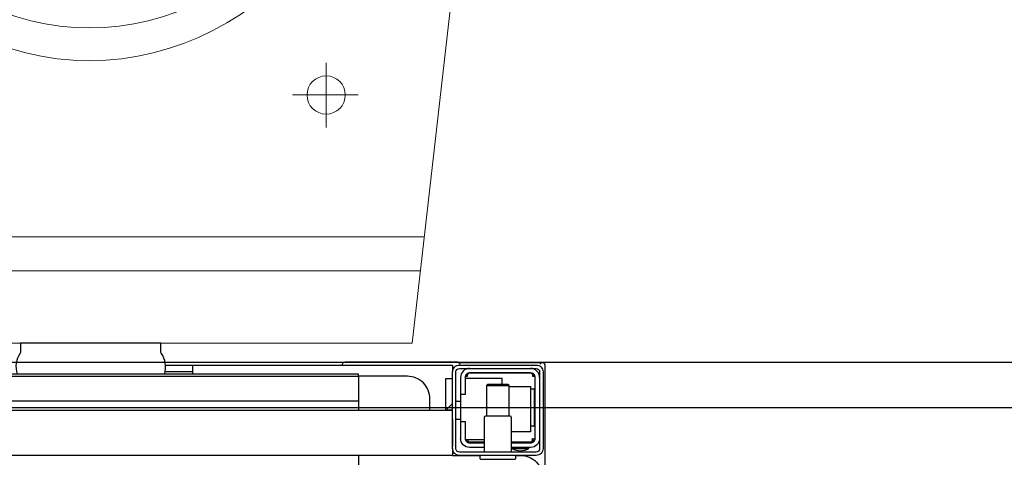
# Model space of a CAD drawing. Header units: millimetres. Extents: x 28600 to 181045, y -399112 to -163690.
# Tile 237 of 256: x 60412 to 60456, y -194625 to -194606. Entities that reach past the tile are written whole.
import ezdxf

# ---------------------------------------------------------------- set-up
doc = ezdxf.new("R2010")
doc.units = ezdxf.units.MM
doc.layers.get('0').update_dxf_attribs({"color": 8})
doc.layers.add('!! 2 ZABUDOWA GK-MDF', color=8, linetype='Continuous')
doc.layers.add('!! 2_wypos-sanitarne', color=8, linetype='Continuous')
doc.layers.add('!!_@ wypos sanit nd', color=8, linetype='Continuous', plot=False)

# ---------------------------------------------------------------- blocks, each defined once
blk = doc.blocks.new('A$C5ec76950')
at = {"lineweight": 0}
for p, q in [((-142.1, 0), (-171.53, -257.05)), ((-142.1, 0), (142.1, 0)), ((-145.77, -32), (145.77, -32)), ((-147.48, -47), (147.48, -47)), ((-104.1, -109.84), (-104.1, -95.39)), ((-104.1, -109.84), (-118.2, -109.84)), ((-104.1, -109.84), (-89.27, -109.84)), ((-104.1, -109.84), (-104.1, -124.06))]:
    blk.add_line(p, q, dxfattribs=at)
blk.add_ellipse((-104.1, -109.84), major_axis=(5.99, 5.99), ratio=1, start_param=5.497787, end_param=11.780972, dxfattribs=at)
for major_axis, ratio in [((0, -170), 0.823529), ((0, -155.45), 0.829092)]:
    blk.add_ellipse((0.54, -295), major_axis=major_axis, ratio=ratio, dxfattribs=at)
blk = doc.blocks.new('A$Cff2eaf8b')
for points in [[(-0.15993, -0.0325), (-0.17249, -0.0325, 0.405519), (-0.172, -0.032), (-0.172, -0.0313, 0.414214), (-0.1725, -0.0308), (-0.1875, -0.0308, 0.414214), (-0.188, -0.0313), (-0.188, -0.032, 0.405519), (-0.18751, -0.0325), (-0.19, -0.0325, -0.414214), (-0.2, -0.0225), (-0.2, 0.0575, -0.266001), (-0.19506, 0.06612)], [(-0.18625, -0.03562, 0.119096), (-0.19, -0.03454, 0.119096), (-0.19375, -0.03562)], [(-0.186, -0.034), (-0.186, -0.0493, 0.414214), (-0.1855, -0.0498), (-0.1745, -0.0498, 0.414214), (-0.174, -0.0493), (-0.174, -0.034)], [(-0.1985, -0.04, -0.414214), (-0.1945, -0.036), (-0.18625, -0.036), (-0.18625, -0.03562), (-0.19375, -0.03562), (-0.19375, -0.036)], [(-0.186, -0.038), (-0.1945, -0.038, 0.414214), (-0.1965, -0.04), (-0.1965, -0.067, 0.414214), (-0.1945, -0.069), (-0.1675, -0.069, 0.414214), (-0.1655, -0.067), (-0.1655, -0.0595), (-0.1635, -0.0595), (-0.1635, -0.04)], [(-0.174, -0.036), (-0.1675, -0.036, -0.414214), (-0.1635, -0.04), (-0.16353, -0.0395)], [(-0.1635, -0.0475), (-0.1655, -0.0475), (-0.1655, -0.04, 0.414214), (-0.1675, -0.038), (-0.174, -0.038)], [(-0.1945, -0.06193), (-0.19515, -0.06194), (-0.19542, -0.06194), (-0.1956, -0.06194), (-0.19567, -0.06194, 0.116465), (-0.19589, -0.062), (-0.19601, -0.06205), (-0.19601, -0.04535), (-0.19589, -0.0454, 0.116465), (-0.19567, -0.04546), (-0.19542, -0.04546), (-0.19515, -0.04546), (-0.1945, -0.04547)], [(-0.15, -0.0525), (-0.15, -0.0575, 0.414214), (-0.14, -0.0675), (-0.11847, -0.0675), (-0.11847, -0.0525)], [(-0.1675, -0.071, 0.414214), (-0.1635, -0.067), (-0.1635, -0.0595)], [(-0.1985, -0.067, 0.414214), (-0.1945, -0.071)], [(-0.04, -0.0685), (-0.03255, -0.0685, 0.236962), (-0.03118, -0.07775, -0.154353), (-0.031, -0.07832), (-0.031, -0.08218), (0.031, -0.08218), (0.031, -0.07832, -0.154353), (0.03118, -0.07775, 0.236962), (0.03255, -0.0685), (0.04, -0.0685)], [(-0.20099, -0.0722, 0.198909), (-0.20056, -0.07326, 0.091301), (-0.20011, -0.07356)], [(-0.16237, -0.07369), (-0.1625, -0.07369), (-0.16269, -0.07369), (-0.16294, -0.07369), (-0.16323, -0.07369), (-0.16357, -0.07369), (-0.16393, -0.07369), (-0.16428, -0.07369), (-0.19771, -0.07369), (-0.19841, -0.07369), (-0.19903, -0.07369), (-0.19948, -0.07369), (-0.19961, -0.07369), (-0.19973, -0.07367), (-0.19984, -0.07365), (-0.20003, -0.07359, 0.517033), (-0.1987, -0.07266)], [(-0.1633, -0.0727, 0.412536), (-0.1623, -0.0737), (-0.11251, -0.0737), (-0.11222, -0.07367), (-0.11194, -0.07358), (-0.11168, -0.07345), (-0.11145, -0.07326), (-0.11126, -0.07304), (-0.11112, -0.07278), (-0.11104, -0.0725)]]:
    blk.add_lwpolyline(points, format="xyb")
for points in [[(-0.11847, -0.0325), (-0.11847, 0.0575), (0.11153, 0.0575), (0.11153, -0.0325)], [(-0.20099, -0.02721), (-0.20099, -0.0722)], [(-0.16, -0.0355), (-0.16, -0.0325), (0.16, -0.0325), (0.16, -0.0355)], [(-0.19478, -0.0384), (-0.186, -0.0384)], [(-0.192, -0.038), (-0.192, -0.0384)], [(-0.188, -0.038), (-0.188, -0.0384)], [(-0.16664, -0.0395), (-0.16666, -0.03934), (-0.16669, -0.03923), (-0.16672, -0.03912), (-0.16675, -0.03902), (-0.16679, -0.03892), (-0.16684, -0.03881), (-0.16689, -0.03872), (-0.16695, -0.03863), (-0.16702, -0.03855), (-0.1671, -0.03848), (-0.16718, -0.03843), (-0.16729, -0.0384), (-0.16718, -0.03841), (-0.16708, -0.03842), (-0.16696, -0.03845), (-0.16686, -0.03848), (-0.16677, -0.03851), (-0.16666, -0.03856), (-0.16657, -0.03861), (-0.16646, -0.03868), (-0.16636, -0.03876), (-0.16627, -0.03884), (-0.16618, -0.03894), (-0.1661, -0.03904), (-0.16603, -0.03915), (-0.16598, -0.03926), (-0.16593, -0.03938), (-0.16589, -0.0395), (-0.174, -0.0395)], [(-0.174, -0.0384), (-0.16722, -0.0384)], [(-0.16, -0.0485), (-0.16, -0.0365)], [(-0.185, -0.063), (-0.1945, -0.063), (-0.1945, -0.043), (-0.186, -0.043)], [(-0.19591, -0.04539), (-0.19602, -0.04539), (-0.19616, -0.04539), (-0.19632, -0.04539), (-0.1965, -0.04539)], [(-0.185, -0.0498), (-0.185, -0.06342), (-0.1845, -0.06392), (-0.1755, -0.06392), (-0.175, -0.06342), (-0.175, -0.0498)], [(-0.1615, -0.0485), (-0.1635, -0.0485)], [(-0.1615, -0.0565), (-0.1635, -0.0565)], [(0.16, -0.0555), (0.157, -0.0525), (0.16, -0.0525), (-0.16, -0.0525), (-0.157, -0.0525), (-0.16, -0.0555)], [(-0.157, -0.0525), (-0.157, -0.0665), (-0.16, -0.0665)], [(0.10602, -0.0525), (0.10602, -0.05658), (-0.11847, -0.05658)], [(-0.1965, -0.06201), (-0.19632, -0.06201), (-0.19616, -0.06201), (-0.19602, -0.06201), (-0.19591, -0.06201)], [(-0.175, -0.06342), (-0.185, -0.06342)], [(-0.182, -0.06392), (-0.182, -0.0665), (-0.1655, -0.0665)], [(-0.16636, -0.06865), (-0.16625, -0.06854), (-0.16619, -0.06847), (-0.16612, -0.06839), (-0.16606, -0.0683), (-0.16601, -0.0682), (-0.16596, -0.06811), (-0.16592, -0.06801), (-0.16589, -0.0679), (-0.16586, -0.0678), (-0.16584, -0.06769), (-0.16583, -0.06759), (-0.16583, -0.06749), (-0.16593, -0.0675), (-0.16607, -0.0675), (-0.1663, -0.0675), (-0.16641, -0.0675), (-0.16651, -0.0675), (-0.16661, -0.0675), (-0.16661, -0.0676), (-0.16662, -0.0677), (-0.16663, -0.0678), (-0.16664, -0.0679), (-0.16665, -0.068), (-0.16667, -0.06811), (-0.1667, -0.06821), (-0.16673, -0.06831), (-0.16676, -0.06841), (-0.1668, -0.06852), (-0.16685, -0.06862), (-0.1669, -0.06871), (-0.16697, -0.0688), (-0.16704, -0.06887), (-0.16712, -0.06893), (-0.16725, -0.069), (-0.19475, -0.069), (-0.19493, -0.0689), (-0.19501, -0.06882), (-0.19508, -0.06874), (-0.19513, -0.06865), (-0.19518, -0.06855), (-0.19522, -0.06846), (-0.19526, -0.06835), (-0.19529, -0.06825), (-0.19532, -0.06813), (-0.19534, -0.06803), (-0.19536, -0.06793), (-0.19537, -0.06783), (-0.19538, -0.06772), (-0.19539, -0.0676), (-0.19539, -0.0675), (-0.19617, -0.06751), (-0.19616, -0.06762), (-0.19615, -0.06772), (-0.19613, -0.06783), (-0.19611, -0.06793), (-0.19607, -0.06803), (-0.19603, -0.06813), (-0.19598, -0.06823), (-0.19593, -0.06832), (-0.19586, -0.06841), (-0.19579, -0.06849), (-0.19572, -0.06857), (-0.19563, -0.06865)], [(-0.03305, -0.0725), (-0.16, -0.0725), (-0.16, -0.0695)], [(-0.045, -0.0725), (-0.045, -0.0685)], [(-0.045, -0.0695), (-0.03283, -0.0695)]]:
    blk.add_lwpolyline(points)
for points in [[(-0.2, -0.0695), (-0.2, -0.0355, -0.414214), (-0.197, -0.0325), (-0.163, -0.0325, -0.414214), (-0.16, -0.0355), (-0.16, -0.0695, -0.414214), (-0.163, -0.0725), (-0.197, -0.0725, -0.414214)], [(-0.1615, -0.0355), (-0.1615, -0.0695, -0.414214), (-0.163, -0.071), (-0.197, -0.071, -0.414214), (-0.1985, -0.0695), (-0.1985, -0.0355, -0.414214), (-0.197, -0.034), (-0.163, -0.034, -0.414214)]]:
    blk.add_lwpolyline(points, format="xyb", close=True)
for points in [[(-0.19467, -0.0384), (-0.19467, -0.0384), (-0.19467, -0.0384), (-0.19466, -0.0384), (-0.19466, -0.0384), (-0.19466, -0.0384), (-0.19466, -0.0384), (-0.19466, -0.0384), (-0.19466, -0.0384), (-0.19466, -0.0384), (-0.19466, -0.0384), (-0.19466, -0.0384), (-0.19466, -0.0384), (-0.19466, -0.0384), (-0.19466, -0.0384), (-0.19467, -0.0384), (-0.19467, -0.0384), (-0.19467, -0.0384), (-0.19467, -0.0384), (-0.19467, -0.0384), (-0.19468, -0.0384), (-0.19468, -0.0384), (-0.19468, -0.0384), (-0.19469, -0.0384), (-0.1947, -0.0384), (-0.19471, -0.0384), (-0.19471, -0.0384), (-0.19471, -0.0384), (-0.19471, -0.0384), (-0.19472, -0.0384), (-0.19472, -0.0384), (-0.19472, -0.0384), (-0.19472, -0.03841), (-0.19473, -0.03841), (-0.19473, -0.03841), (-0.19473, -0.03841), (-0.19473, -0.03841), (-0.19473, -0.03841), (-0.19474, -0.03841), (-0.19474, -0.03841), (-0.19474, -0.03841), (-0.19474, -0.03841), (-0.19474, -0.03841), (-0.19474, -0.03841), (-0.19475, -0.03841), (-0.19475, -0.03841), (-0.19475, -0.03841), (-0.19475, -0.03841), (-0.19476, -0.03841), (-0.19476, -0.03841), (-0.19476, -0.03841), (-0.19476, -0.03841), (-0.19477, -0.03842), (-0.19477, -0.03842), (-0.19477, -0.03842), (-0.19478, -0.03842), (-0.19479, -0.03842), (-0.19479, -0.03842), (-0.1948, -0.03843), (-0.19481, -0.03843), (-0.19481, -0.03843), (-0.19482, -0.03844), (-0.19483, -0.03844), (-0.19484, -0.03844), (-0.19484, -0.03845), (-0.19485, -0.03845), (-0.19486, -0.03845), (-0.19486, -0.03846), (-0.19487, -0.03846), (-0.19488, -0.03847), (-0.19489, -0.03847), (-0.19489, -0.03848), (-0.1949, -0.03848), (-0.19491, -0.03849), (-0.19491, -0.03849), (-0.19492, -0.0385), (-0.19493, -0.0385), (-0.19493, -0.03851), (-0.19494, -0.03851), (-0.19495, -0.03852), (-0.19495, -0.03852), (-0.19496, -0.03853), (-0.19497, -0.03854), (-0.19497, -0.03854), (-0.19498, -0.03855), (-0.19499, -0.03856), (-0.19499, -0.03856), (-0.195, -0.03857), (-0.19501, -0.03858), (-0.19501, -0.03859), (-0.19502, -0.03859), (-0.19503, -0.0386), (-0.19503, -0.03861), (-0.19504, -0.03862), (-0.19505, -0.03862), (-0.19505, -0.03863), (-0.19506, -0.03864), (-0.19507, -0.03865), (-0.19507, -0.03866), (-0.19508, -0.03867), (-0.19508, -0.03868), (-0.19509, -0.03869), (-0.1951, -0.03869), (-0.1951, -0.0387), (-0.19511, -0.03871), (-0.19511, -0.03872), (-0.19512, -0.03873), (-0.19512, -0.03874), (-0.19513, -0.03875), (-0.19514, -0.03876), (-0.19514, -0.03877), (-0.19515, -0.03878), (-0.19515, -0.03879), (-0.19516, -0.0388), (-0.19516, -0.03881), (-0.19517, -0.03882), (-0.19517, -0.03884), (-0.19518, -0.03885), (-0.19518, -0.03886), (-0.19519, -0.03887), (-0.1952, -0.03888), (-0.1952, -0.03889), (-0.19521, -0.0389), (-0.19521, -0.03891), (-0.19521, -0.03893), (-0.19522, -0.03894), (-0.19522, -0.03895), (-0.19523, -0.03896), (-0.19523, -0.03897), (-0.19524, -0.03899), (-0.19524, -0.039), (-0.19525, -0.03901), (-0.19525, -0.03902), (-0.19526, -0.03905), (-0.19527, -0.03907), (-0.19528, -0.0391), (-0.19528, -0.03912), (-0.19529, -0.03915), (-0.1953, -0.03918), (-0.19531, -0.0392), (-0.19531, -0.03923), (-0.19532, -0.03926), (-0.19532, -0.03928), (-0.19533, -0.03931), (-0.19533, -0.03933), (-0.19534, -0.03936), (-0.19534, -0.03939), (-0.19535, -0.03941), (-0.19535, -0.03944), (-0.19536, -0.03947), (-0.19536, -0.03949), (-0.19536, -0.03952), (-0.19537, -0.03955), (-0.19537, -0.03957), (-0.19537, -0.0396), (-0.19537, -0.03961), (-0.19537, -0.03962), (-0.19538, -0.03963), (-0.19538, -0.03963), (-0.19538, -0.03964), (-0.19538, -0.03965), (-0.19538, -0.03965), (-0.19538, -0.03966), (-0.19538, -0.03966), (-0.19538, -0.03967), (-0.19538, -0.03967), (-0.19538, -0.03968), (-0.19538, -0.03969), (-0.19538, -0.03969), (-0.19538, -0.0397), (-0.19538, -0.0397), (-0.19538, -0.0397), (-0.19538, -0.03971), (-0.19538, -0.03971), (-0.19538, -0.03972), (-0.19538, -0.03972), (-0.19538, -0.03972), (-0.19538, -0.03973), (-0.19538, -0.03973), (-0.19538, -0.03973), (-0.19538, -0.03974), (-0.19538, -0.03974), (-0.19538, -0.03974), (-0.19538, -0.03974), (-0.19538, -0.03975), (-0.19538, -0.03975), (-0.19538, -0.03975), (-0.19538, -0.03976), (-0.19538, -0.03976), (-0.19538, -0.03977), (-0.19538, -0.03977), (-0.19539, -0.03978), (-0.19539, -0.03978), (-0.19539, -0.03979), (-0.19539, -0.03979), (-0.19539, -0.03979), (-0.19539, -0.0398), (-0.19539, -0.0398), (-0.19539, -0.03981), (-0.19539, -0.03981), (-0.19539, -0.03982), (-0.19538, -0.03982), (-0.19538, -0.03983), (-0.19538, -0.03983), (-0.19538, -0.03984), (-0.19538, -0.03984), (-0.19538, -0.03984), (-0.19538, -0.03985), (-0.19538, -0.03986), (-0.19538, -0.03986), (-0.19538, -0.03987), (-0.19538, -0.03987), (-0.19538, -0.03987), (-0.19538, -0.03988), (-0.19538, -0.03988), (-0.19538, -0.03989), (-0.19538, -0.03989), (-0.19538, -0.03989), (-0.19538, -0.03989), (-0.19538, -0.0399), (-0.19538, -0.0399), (-0.19539, -0.0399), (-0.19539, -0.0399), (-0.19539, -0.0399), (-0.19539, -0.0399), (-0.19539, -0.0399), (-0.19539, -0.03991), (-0.1954, -0.03991), (-0.1954, -0.03991), (-0.1954, -0.03991), (-0.1954, -0.03991), (-0.1954, -0.03991), (-0.19541, -0.03991), (-0.19541, -0.03991), (-0.19542, -0.03991), (-0.19542, -0.03991), (-0.19543, -0.0399), (-0.19544, -0.0399), (-0.19545, -0.0399), (-0.19545, -0.0399), (-0.19546, -0.0399), (-0.19546, -0.0399), (-0.19547, -0.0399), (-0.19547, -0.0399), (-0.19548, -0.0399), (-0.19549, -0.0399), (-0.1955, -0.0399), (-0.1955, -0.0399), (-0.19551, -0.0399), (-0.19552, -0.0399), (-0.19553, -0.0399), (-0.19554, -0.0399), (-0.19555, -0.0399), (-0.19556, -0.0399), (-0.19557, -0.0399), (-0.19558, -0.0399), (-0.19559, -0.0399), (-0.19561, -0.0399), (-0.19564, -0.0399), (-0.19566, -0.0399), (-0.19568, -0.0399), (-0.1957, -0.0399), (-0.19574, -0.0399), (-0.19576, -0.0399), (-0.19578, -0.0399), (-0.19595, -0.0399), (-0.19596, -0.0399), (-0.19598, -0.0399), (-0.19599, -0.0399), (-0.19601, -0.0399), (-0.19602, -0.0399), (-0.19603, -0.0399), (-0.19604, -0.0399), (-0.19605, -0.0399), (-0.19606, -0.0399), (-0.19607, -0.0399), (-0.19608, -0.0399), (-0.19609, -0.0399), (-0.1961, -0.0399), (-0.19611, -0.0399), (-0.19612, -0.0399), (-0.19613, -0.03989), (-0.19614, -0.03989), (-0.19614, -0.03989), (-0.19615, -0.03989), (-0.19615, -0.03989), (-0.19615, -0.03989), (-0.19615, -0.03989), (-0.19616, -0.03989), (-0.19616, -0.03989), (-0.19616, -0.03989), (-0.19616, -0.0399), (-0.19616, -0.0399), (-0.19616, -0.0399), (-0.19616, -0.0399), (-0.19616, -0.0399), (-0.19617, -0.0399), (-0.19617, -0.03991), (-0.19617, -0.03991), (-0.19617, -0.03991), (-0.19617, -0.03991), (-0.19617, -0.03991), (-0.19617, -0.03991), (-0.19617, -0.03991), (-0.19617, -0.03991), (-0.19617, -0.03991), (-0.19617, -0.03991), (-0.19617, -0.0399), (-0.19617, -0.0399), (-0.19617, -0.0399), (-0.19617, -0.03989), (-0.19617, -0.03989), (-0.19617, -0.03989), (-0.19617, -0.03988), (-0.19617, -0.03987), (-0.19617, -0.03986), (-0.19617, -0.03985), (-0.19617, -0.03984), (-0.19617, -0.03984), (-0.19617, -0.03984), (-0.19617, -0.03983), (-0.19617, -0.03983), (-0.19617, -0.03982), (-0.19617, -0.03982), (-0.19617, -0.03981), (-0.19616, -0.0398), (-0.19616, -0.03979), (-0.19616, -0.03979), (-0.19616, -0.03978), (-0.19616, -0.03978), (-0.19616, -0.03977), (-0.19616, -0.03977), (-0.19616, -0.03977), (-0.19616, -0.03976), (-0.19616, -0.03976), (-0.19616, -0.03975), (-0.19616, -0.03975), (-0.19616, -0.03974), (-0.19616, -0.03974), (-0.19616, -0.03973), (-0.19616, -0.03973), (-0.19616, -0.03972), (-0.19616, -0.03972), (-0.19616, -0.03972), (-0.19616, -0.03972), (-0.19616, -0.03971), (-0.19616, -0.03971), (-0.19616, -0.0397), (-0.19615, -0.0397), (-0.19615, -0.0397), (-0.19615, -0.03969), (-0.19615, -0.03969), (-0.19615, -0.03968), (-0.19615, -0.03967), (-0.19615, -0.03967), (-0.19615, -0.03966), (-0.19615, -0.03966), (-0.19615, -0.03965), (-0.19615, -0.03964), (-0.19614, -0.03964), (-0.19614, -0.03963), (-0.19614, -0.03962), (-0.19614, -0.03962), (-0.19614, -0.03961), (-0.19614, -0.0396), (-0.19614, -0.03959), (-0.19613, -0.03958), (-0.19613, -0.03958), (-0.19613, -0.03957), (-0.19613, -0.03955), (-0.19612, -0.03954), (-0.19612, -0.03952), (-0.19611, -0.0395), (-0.19611, -0.03949), (-0.1961, -0.03947), (-0.1961, -0.03945), (-0.19609, -0.03944), (-0.19609, -0.03942), (-0.19608, -0.03941), (-0.19608, -0.03939), (-0.19607, -0.03937), (-0.19607, -0.03936), (-0.19606, -0.03934), (-0.19605, -0.03933), (-0.19605, -0.03931), (-0.19604, -0.0393), (-0.19603, -0.03928), (-0.19603, -0.03927), (-0.19602, -0.03925), (-0.19601, -0.03923), (-0.196, -0.03922), (-0.196, -0.0392), (-0.19599, -0.03919), (-0.19598, -0.03918), (-0.19597, -0.03916), (-0.19596, -0.03915), (-0.19596, -0.03913), (-0.19595, -0.03912), (-0.19594, -0.0391), (-0.19593, -0.03909), (-0.19592, -0.03907), (-0.19591, -0.03906), (-0.1959, -0.03905), (-0.19589, -0.03903), (-0.19588, -0.03902), (-0.19587, -0.03901), (-0.19586, -0.03899), (-0.19585, -0.03898), (-0.19584, -0.03897), (-0.19583, -0.03895), (-0.19582, -0.03894), (-0.19581, -0.03893), (-0.1958, -0.03891), (-0.19579, -0.0389), (-0.19577, -0.03889), (-0.19576, -0.03888), (-0.19575, -0.03886), (-0.19574, -0.03885), (-0.19573, -0.03884), (-0.19572, -0.03883), (-0.1957, -0.03882), (-0.19569, -0.0388), (-0.19568, -0.03879), (-0.19567, -0.03878), (-0.19565, -0.03877), (-0.19564, -0.03876), (-0.19563, -0.03875), (-0.19562, -0.03874), (-0.1956, -0.03873), (-0.19559, -0.03872), (-0.19558, -0.03871), (-0.19556, -0.0387), (-0.19555, -0.03869), (-0.19554, -0.03868), (-0.19552, -0.03867), (-0.19551, -0.03866), (-0.19549, -0.03865), (-0.19548, -0.03864), (-0.19547, -0.03863), (-0.19545, -0.03862), (-0.19544, -0.03861), (-0.19542, -0.0386), (-0.19541, -0.0386), (-0.19539, -0.03859), (-0.19538, -0.03858), (-0.19536, -0.03857), (-0.19535, -0.03856), (-0.19533, -0.03856), (-0.19532, -0.03855), (-0.1953, -0.03854), (-0.19529, -0.03853), (-0.19527, -0.03853), (-0.19526, -0.03852), (-0.19524, -0.03851), (-0.19522, -0.03851), (-0.19521, -0.0385), (-0.19519, -0.0385), (-0.19518, -0.03849), (-0.19516, -0.03848), (-0.19515, -0.03848), (-0.19513, -0.03847), (-0.19511, -0.03847), (-0.1951, -0.03846), (-0.19508, -0.03846), (-0.19506, -0.03845), (-0.19505, -0.03845), (-0.19503, -0.03845), (-0.19502, -0.03844), (-0.195, -0.03844), (-0.19498, -0.03843), (-0.19497, -0.03843), (-0.19495, -0.03843), (-0.19493, -0.03842), (-0.19492, -0.03842), (-0.19491, -0.03842), (-0.1949, -0.03842), (-0.19489, -0.03842), (-0.19488, -0.03842), (-0.19487, -0.03841), (-0.19486, -0.03841), (-0.19485, -0.03841), (-0.19484, -0.03841), (-0.19483, -0.03841), (-0.19481, -0.03841), (-0.1948, -0.03841), (-0.19479, -0.03841), (-0.19479, -0.03841), (-0.19478, -0.03841), (-0.19478, -0.0384), (-0.19477, -0.0384), (-0.19477, -0.0384), (-0.19476, -0.0384), (-0.19475, -0.0384), (-0.19474, -0.0384), (-0.19474, -0.0384), (-0.19473, -0.0384), (-0.19473, -0.0384), (-0.19471, -0.0384), (-0.19471, -0.0384), (-0.1947, -0.0384), (-0.1947, -0.0384), (-0.19469, -0.0384), (-0.19469, -0.0384), (-0.19469, -0.0384), (-0.19469, -0.0384), (-0.19468, -0.0384), (-0.19468, -0.0384), (-0.19468, -0.0384), (-0.19468, -0.0384), (-0.19467, -0.0384), (-0.19467, -0.0384), (-0.19467, -0.0384)], [(-0.11847, -0.0685), (0.11153, -0.0685), (0.11153, -0.0675), (-0.11847, -0.0675)]]:
    blk.add_lwpolyline(points, close=True)

msp = doc.modelspace()

# ---------------------------------------------------------------- linework, layer by layer
at = {"layer": '!! 2 ZABUDOWA GK-MDF'}
for points in [[(60372.56735, -194621.12813), (60472.56735, -194621.12813)], [(60372.56735, -194623.12813), (60472.56735, -194623.12813)]]:
    msp.add_lwpolyline(points, dxfattribs=at)

# ---------------------------------------------------------------- block references
at = {"layer": '!! 2_wypos-sanitarne', "xscale": 0.1, "yscale": 0.1, "zscale": 0.1, "rotation": 180}
msp.add_blockref('A$C5ec76950', (60415.60353, -194620.27968), dxfattribs=at)
at = {"layer": '!!_@ wypos sanit nd', "xscale": 100, "yscale": 100, "zscale": 100, "rotation": 180}
msp.add_blockref('A$Cff2eaf8b', (60415.60353, -194628.49768), dxfattribs=at)

doc.saveas('drawing.dxf')
